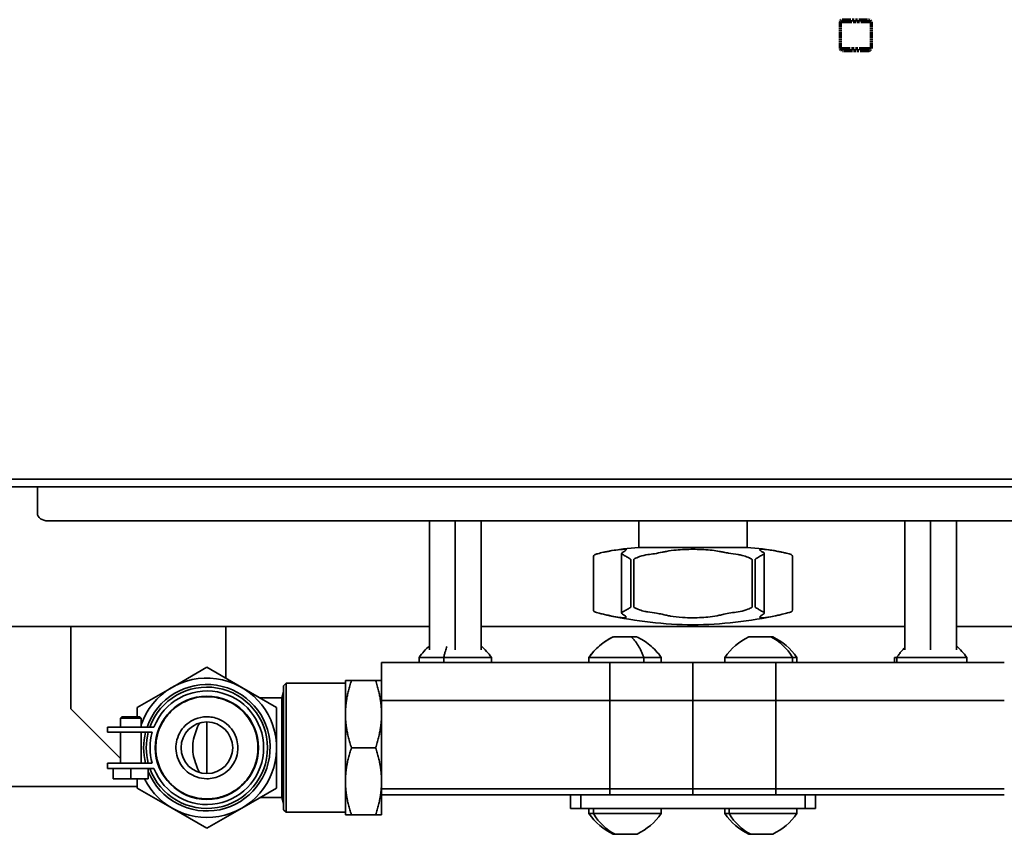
# Model space of a CAD drawing. Header units: millimetres. Extents: x 0 to 7128, y 0 to 5040.
# Tile 85 of 95: x 4347 to 4537, y 4219 to 4376. Entities that reach past the tile are written whole.
import ezdxf

# ---------------------------------------------------------------- set-up
doc = ezdxf.new("R2010")
doc.units = ezdxf.units.MM
doc.header["$LTSCALE"] = 12
doc.linetypes.add('DOUBLE_DASH_CHAIN', pattern=[1.2403, 0.6614, -0.0827, 0.1654, -0.0827, 0.1654, -0.0827])
doc.layers.add('Spigoli visibili(ISO)', color=7, linetype='Continuous', lineweight=35)
doc.layers.add('Tratto-punto-punto(ISO)', color=7, linetype='DOUBLE_DASH_CHAIN', lineweight=70)

msp = doc.modelspace()

# ---------------------------------------------------------------- linework, layer by layer
at = {"layer": 'Spigoli visibili(ISO)'}
for p, q in [((4223.4939, 4287.3108), (4683.4939, 4287.3108)), ((4219.9939, 4285.8108), (4686.9939, 4285.8108)), ((4349.9939, 4285.8108), (4349.9939, 4280.6687)), ((4351.9939, 4279.2545), (4597.9939, 4279.2545)), ((4425.9534, 4279.2545), (4425.9534, 4254.2926)), ((4430.9534, 4279.2545), (4430.9534, 4254.2926)), ((4435.9534, 4279.2545), (4435.9534, 4254.2927)), ((4466.4939, 4274.1108), (4466.4939, 4279.2545)), ((4487.4939, 4274.1108), (4487.4939, 4279.2545)), ((4518.0343, 4279.2545), (4518.0343, 4254.2927)), ((4523.0343, 4279.2545), (4523.0343, 4254.2926)), ((4528.0343, 4279.2545), (4528.0343, 4254.2926)), ((4466.4939, 4274.1108), (4487.4939, 4274.1108)), ((4457.7185, 4272.3058), (4457.7185, 4262.0198)), ((4463.1712, 4272.9199), (4463.1712, 4261.4039)), ((4464.945, 4271.7415), (4464.945, 4262.5841)), ((4465.5353, 4262.5841), (4465.5353, 4271.7415)), ((4488.4525, 4271.7415), (4488.4525, 4262.5841)), ((4489.0428, 4262.5841), (4489.0428, 4271.7415)), ((4490.8165, 4272.9199), (4490.8165, 4261.4039)), ((4496.2692, 4272.3058), (4496.2692, 4262.0198)), ((4425.9534, 4258.8108), (4199.9939, 4258.8108)), ((4356.4939, 4258.8108), (4356.4939, 4242.8108)), ((4386.4939, 4258.8108), (4386.4939, 4248.7689)), ((4518.0343, 4258.8108), (4435.9534, 4258.8108)), ((4806.7067, 4258.8108), (4528.0343, 4258.8108)), ((4461.8459, 4256.8108), (4461.6459, 4256.8108)), ((4461.6555, 4256.8108), (4462.0521, 4256.8108)), ((4461.8459, 4256.7601), (4461.8459, 4256.7601)), ((4462.0521, 4256.8108), (4463.6396, 4256.8108)), ((4463.6396, 4256.8108), (4462.0522, 4256.8108)), ((4463.6396, 4256.8108), (4464.0521, 4256.8108)), ((4463.8459, 4256.7601), (4463.8459, 4256.7601)), ((4463.8459, 4256.7601), (4463.8459, 4256.7601)), ((4464.9905, 4256.8108), (4464.0522, 4256.8108)), ((4465.6396, 4256.8108), (4464.9905, 4256.8108)), ((4465.6396, 4256.8108), (4465.7765, 4256.8108)), ((4466.0458, 4256.8108), (4465.8459, 4256.8108)), ((4465.8459, 4256.7601), (4465.8459, 4256.7601)), ((4487.9516, 4256.8108), (4488.8681, 4256.8108)), ((4489.2254, 4256.8108), (4491.0584, 4256.8108)), ((4491.4157, 4256.8108), (4492.0726, 4256.8108)), ((4492.0726, 4256.8108), (4492.3322, 4256.8108)), ((4423.9534, 4252.8108), (4428.7152, 4252.8108)), ((4423.9534, 4251.8108), (4423.9534, 4252.8108)), ((4423.9535, 4252.8108), (4428.7152, 4252.8108)), ((4428.7152, 4252.8108), (4437.9534, 4252.8108)), ((4428.7152, 4252.8108), (4428.7152, 4251.8108)), ((4428.7152, 4251.8108), (4428.7152, 4252.8108)), ((4428.7152, 4252.8108), (4437.9534, 4252.8108)), ((4437.9534, 4251.8108), (4437.9534, 4252.8108)), ((4456.8459, 4252.8108), (4467.4879, 4252.8108)), ((4456.8459, 4251.8108), (4456.8459, 4252.8108)), ((4456.8459, 4252.8108), (4467.4879, 4252.8108)), ((4467.4879, 4252.8108), (4470.8459, 4252.8108)), ((4467.4879, 4252.8108), (4467.4879, 4251.8108)), ((4467.4879, 4251.8108), (4467.4879, 4252.8108)), ((4467.4879, 4252.8108), (4470.8458, 4252.8108)), ((4470.8459, 4251.8108), (4470.8459, 4252.8108)), ((4483.1419, 4252.8108), (4496.285, 4252.8108)), ((4483.1419, 4251.8108), (4483.1419, 4252.8108)), ((4496.285, 4252.8108), (4483.1419, 4252.8108)), ((4496.285, 4251.8108), (4496.285, 4252.8108)), ((4496.285, 4252.8108), (4497.1419, 4252.8108)), ((4496.285, 4252.8108), (4496.285, 4251.8108)), ((4497.1419, 4252.8108), (4496.285, 4252.8108)), ((4497.1419, 4251.8108), (4497.1419, 4252.8108)), ((4516.0343, 4252.8108), (4516.5148, 4252.8108)), ((4516.0343, 4251.8108), (4516.0343, 4252.8108)), ((4516.5148, 4252.8108), (4530.0343, 4252.8108)), ((4516.5148, 4252.8108), (4516.5148, 4251.8108)), ((4516.5148, 4251.8108), (4516.5148, 4252.8108)), ((4516.5148, 4252.8108), (4530.0343, 4252.8108)), ((4530.0343, 4251.8108), (4530.0343, 4252.8108)), ((4376.0713, 4246.9922), (4382.8213, 4250.8893)), ((4382.8213, 4250.8893), (4389.5713, 4246.9922)), ((4416.6689, 4251.8108), (4460.9072, 4251.8108)), ((4416.6689, 4248.3008), (4416.6689, 4251.8108)), ((4416.6689, 4251.8108), (4460.9072, 4251.8108)), ((4460.9072, 4244.4448), (4460.9072, 4251.8108)), ((4460.9072, 4251.8108), (4476.9939, 4251.8108)), ((4460.9072, 4251.8108), (4460.9072, 4244.4448)), ((4460.9072, 4251.8108), (4476.9939, 4251.8108)), ((4476.9939, 4251.8108), (4493.0805, 4251.8108)), ((4476.9939, 4251.8108), (4476.9939, 4244.4448)), ((4476.9939, 4251.8108), (4493.0805, 4251.8108)), ((4476.9939, 4244.4448), (4476.9939, 4251.8108)), ((4493.0805, 4251.8108), (4537.3189, 4251.8108)), ((4493.0805, 4251.8108), (4493.0805, 4244.4448)), ((4493.0805, 4244.4448), (4493.0805, 4251.8108)), ((4493.0805, 4251.8108), (4537.3189, 4251.8108)), ((4409.6689, 4248.3008), (4409.6689, 4241.8008)), ((4409.6689, 4248.3008), (4410.83, 4248.3008)), ((4415.5078, 4248.3008), (4410.83, 4248.3008)), ((4415.5078, 4248.3008), (4416.6689, 4248.3008)), ((4416.6689, 4241.8008), (4416.6689, 4248.3008)), ((4369.3213, 4243.095), (4376.0713, 4246.9922)), ((4389.5713, 4246.9922), (4396.3213, 4243.095)), ((4397.6689, 4247.3008), (4398.1689, 4247.8008)), ((4397.6689, 4247.3008), (4397.6689, 4223.3008)), ((4398.1689, 4222.8008), (4398.1689, 4247.8008)), ((4409.6689, 4247.8008), (4398.1689, 4247.8008)), ((4393.107, 4244.9508), (4397.3566, 4244.9508)), ((4397.3566, 4244.9508), (4397.6689, 4246.116)), ((4397.3566, 4244.9508), (4397.3566, 4225.6508)), ((4366.0743, 4233.2304), (4356.4939, 4242.8108)), ((4369.3213, 4241.3008), (4369.3213, 4243.095)), ((4396.3213, 4243.095), (4396.3213, 4235.3008)), ((4416.6689, 4244.4448), (4460.9072, 4244.4448)), ((4416.6689, 4244.4448), (4460.9072, 4244.4448)), ((4460.9072, 4244.4448), (4416.6689, 4244.4448)), ((4460.9072, 4244.4448), (4416.6689, 4244.4448)), ((4460.9072, 4244.4448), (4476.9939, 4244.4448)), ((4460.9072, 4244.4448), (4460.9072, 4226.1568)), ((4460.9072, 4226.1568), (4460.9072, 4244.4448)), ((4460.9072, 4244.4448), (4476.9939, 4244.4448)), ((4476.9939, 4244.4448), (4460.9072, 4244.4448)), ((4476.9939, 4244.4448), (4460.9072, 4244.4448)), ((4476.9939, 4244.4448), (4493.0805, 4244.4448)), ((4476.9939, 4244.4448), (4476.9939, 4226.1568)), ((4476.9939, 4226.1568), (4476.9939, 4244.4448)), ((4493.0805, 4244.4448), (4476.9939, 4244.4448)), ((4493.0805, 4244.4448), (4476.9939, 4244.4448)), ((4493.0805, 4226.1568), (4493.0805, 4244.4448)), ((4493.0805, 4244.4448), (4537.3189, 4244.4448)), ((4493.0805, 4244.4448), (4493.0805, 4226.1568)), ((4537.3189, 4244.4448), (4493.0805, 4244.4448)), ((4537.3189, 4244.4448), (4493.0805, 4244.4448)), ((4366.3243, 4241.3008), (4366.0743, 4241.0508)), ((4370.0743, 4241.0508), (4366.0743, 4241.0508)), ((4366.0743, 4239.3008), (4366.0743, 4241.0508)), ((4366.3243, 4241.3008), (4369.8243, 4241.3008)), ((4369.8243, 4241.3008), (4370.0743, 4241.0508)), ((4370.0743, 4239.3008), (4370.0743, 4241.0508)), ((4409.6689, 4241.8008), (4409.6689, 4228.8008)), ((4416.6689, 4228.8008), (4416.6689, 4241.8008)), ((4363.5743, 4239.3008), (4364.5743, 4239.3008)), ((4363.5743, 4239.3008), (4363.5743, 4238.3008)), ((4372.5743, 4239.3008), (4364.5743, 4239.3008)), ((4382.8213, 4240.3008), (4382.8213, 4230.3008)), ((4364.5743, 4238.3008), (4363.5743, 4238.3008)), ((4364.5743, 4238.3008), (4372.2383, 4238.3008)), ((4366.0743, 4232.3008), (4366.0743, 4238.3008)), ((4370.0743, 4232.3008), (4370.0743, 4238.3008)), ((4396.3213, 4235.3008), (4396.3213, 4227.5066)), ((4410.83, 4235.3008), (4415.5078, 4235.3008)), ((4363.5743, 4232.3008), (4364.5743, 4232.3008)), ((4363.5743, 4232.3008), (4363.5743, 4231.3008)), ((4364.5743, 4231.3008), (4363.5743, 4231.3008)), ((4372.2383, 4232.3008), (4364.5743, 4232.3008)), ((4364.5743, 4231.3008), (4372.5743, 4231.3008)), ((4364.6743, 4231.3008), (4364.6743, 4229.3008)), ((4368.0743, 4231.3008), (4368.0743, 4229.3008)), ((4371.4743, 4231.3008), (4371.4743, 4229.3008)), ((4368.0743, 4229.3008), (4364.6743, 4229.3008)), ((4371.4743, 4229.3008), (4368.0743, 4229.3008)), ((4369.3213, 4227.5066), (4369.3213, 4229.3008)), ((4298.9939, 4227.8108), (4369.3213, 4227.8108)), ((4376.0713, 4223.6095), (4369.3213, 4227.5066)), ((4396.3213, 4227.5066), (4389.5713, 4223.6095)), ((4409.6689, 4228.8008), (4409.6689, 4222.3008)), ((4416.6689, 4222.3008), (4416.6689, 4228.8008)), ((4416.6689, 4227.3568), (4460.9072, 4227.3568)), ((4416.6689, 4227.3568), (4460.9072, 4227.3568)), ((4460.9072, 4226.1568), (4460.9072, 4227.3568)), ((4460.9072, 4227.3568), (4476.9939, 4227.3568)), ((4460.9072, 4227.3568), (4460.9072, 4226.1568)), ((4460.9072, 4227.3568), (4476.9939, 4227.3568)), ((4476.9939, 4226.1568), (4476.9939, 4227.3568)), ((4476.9939, 4227.3568), (4493.0805, 4227.3568)), ((4476.9939, 4227.3568), (4476.9939, 4226.1568)), ((4476.9939, 4227.3568), (4493.0805, 4227.3568)), ((4493.0805, 4227.3568), (4537.3189, 4227.3568)), ((4493.0805, 4226.1568), (4493.0805, 4227.3568)), ((4493.0805, 4227.3568), (4537.3189, 4227.3568)), ((4493.0805, 4227.3568), (4493.0805, 4226.1568)), ((4393.107, 4225.6508), (4397.3566, 4225.6508)), ((4397.3566, 4225.6508), (4397.6689, 4224.4856)), ((4416.6689, 4226.1568), (4460.9072, 4226.1568)), ((4460.9072, 4226.1568), (4416.6689, 4226.1568)), ((4460.9072, 4226.1568), (4416.6689, 4226.1568)), ((4453.2456, 4226.1568), (4453.2456, 4223.5408)), ((4455.2469, 4226.1568), (4455.2469, 4223.5408)), ((4455.2469, 4223.5408), (4455.2469, 4226.1568)), ((4460.9072, 4226.1568), (4467.9857, 4226.1568)), ((4467.9857, 4226.1568), (4460.9072, 4226.1568)), ((4467.9857, 4226.1568), (4460.9072, 4226.1568)), ((4467.9857, 4226.1568), (4485.9822, 4226.1568)), ((4467.9858, 4226.1568), (4485.9822, 4226.1568)), ((4485.9822, 4226.1568), (4493.0805, 4226.1568)), ((4493.0805, 4226.1568), (4485.9822, 4226.1568)), ((4493.0805, 4226.1568), (4485.9822, 4226.1568)), ((4493.0805, 4226.1568), (4537.3189, 4226.1568)), ((4537.3189, 4226.1568), (4493.0805, 4226.1568)), ((4537.3189, 4226.1568), (4493.0805, 4226.1568)), ((4498.7396, 4223.5408), (4498.7396, 4226.1568)), ((4498.7396, 4226.1568), (4498.7396, 4223.5408)), ((4500.7378, 4226.1568), (4500.7378, 4223.5408)), ((4382.8213, 4219.7123), (4376.0713, 4223.6095)), ((4389.5713, 4223.6095), (4382.8213, 4219.7123)), ((4455.2469, 4223.5408), (4453.2456, 4223.5408)), ((4455.2469, 4223.5408), (4453.2456, 4223.5408)), ((4498.7396, 4223.5408), (4455.2469, 4223.5408)), ((4498.7396, 4223.5408), (4455.2469, 4223.5408)), ((4456.8459, 4223.5408), (4456.8459, 4222.5408)), ((4457.7028, 4223.5408), (4457.7028, 4222.5408)), ((4457.7028, 4222.5408), (4457.7028, 4223.5408)), ((4470.8459, 4223.5408), (4470.8459, 4222.5408)), ((4483.1419, 4223.5408), (4483.1419, 4222.5408)), ((4483.9988, 4223.5408), (4483.9988, 4222.5408)), ((4483.9988, 4222.5408), (4483.9988, 4223.5408)), ((4497.1419, 4223.5408), (4497.1419, 4222.5408)), ((4500.7378, 4223.5408), (4498.7396, 4223.5408)), ((4500.7378, 4223.5408), (4498.7396, 4223.5408)), ((4397.6689, 4223.3008), (4398.1689, 4222.8008)), ((4409.6689, 4222.8008), (4398.1689, 4222.8008)), ((4410.83, 4222.3008), (4409.6689, 4222.3008)), ((4410.83, 4222.3008), (4415.5078, 4222.3008)), ((4416.6689, 4222.3008), (4415.5078, 4222.3008)), ((4457.7028, 4222.5408), (4456.8459, 4222.5408)), ((4456.8459, 4222.5408), (4457.7028, 4222.5408)), ((4470.8459, 4222.5408), (4457.7028, 4222.5408)), ((4457.7028, 4222.5408), (4470.8459, 4222.5408)), ((4483.9988, 4222.5408), (4483.1419, 4222.5408)), ((4483.1419, 4222.5408), (4483.9988, 4222.5408)), ((4497.1419, 4222.5408), (4483.9988, 4222.5408)), ((4483.9988, 4222.5408), (4497.1419, 4222.5408)), ((4461.9152, 4218.5408), (4461.6555, 4218.5408)), ((4462.5721, 4218.5408), (4461.9152, 4218.5408)), ((4464.7624, 4218.5408), (4462.9293, 4218.5408)), ((4466.0362, 4218.5408), (4465.1197, 4218.5408)), ((4488.2112, 4218.5408), (4487.9516, 4218.5408)), ((4488.8681, 4218.5408), (4488.2112, 4218.5408)), ((4491.0584, 4218.5408), (4489.2254, 4218.5408)), ((4492.3322, 4218.5408), (4491.4157, 4218.5408))]:
    msp.add_line(p, q, dxfattribs=at)
for radius in [10, 5]:
    msp.add_circle((4382.8213, 4235.3008), radius, dxfattribs=at)
for centre, radius, start, end in [((4469.6756, 4226.2164), 48, 93.800654, 100.958858), ((4484.3122, 4226.2164), 48, 79.041142, 86.199346), ((4477.7461, 4340.1073), 81, 257.743349, 269.467864), ((4476.2416, 4340.1073), 81, 270.532136, 282.256651), ((4466.5992, 4245.9868), 11.9036, 115.170565, 145.021033), ((4492.8953, 4245.9868), 11.9036, 115.170565, 145.021033), ((4490.3026, 4251.1694), 5.7434, 100.810223, 103.239851), ((4490.3028, 4251.168), 5.7447, 100.810508, 103.239566), ((4489.9809, 4251.168), 5.7447, 76.760434, 79.189492), ((4487.3885, 4245.9868), 11.9036, 34.978967, 64.829435), ((4382.8213, 4235.3008), 13.5, 206.3878, 160.772528), ((4382.8213, 4235.3008), 12.25, 202.137576, 160.941668), ((4382.8213, 4235.3008), 11.75, 199.902802, 160.097198), ((4382.8213, 4235.3008), 11, 201.323686, 158.676314), ((4382.8213, 4235.3008), 12.25, 165.824196, 194.175804), ((4382.8213, 4235.3008), 11.75, 165.207503, 194.792497), ((4382.8213, 4235.3008), 11, 164.17338, 195.82662), ((4466.5992, 4229.3649), 11.9036, 214.978967, 244.829435), ((4461.0925, 4229.3649), 11.9036, 295.170565, 325.021033), ((4492.8953, 4229.3649), 11.9036, 214.978967, 244.829435), ((4487.3885, 4229.3649), 11.9036, 295.170565, 325.021033), ((4464.0068, 4224.1836), 5.7447, 256.760434, 259.189492), ((4463.6852, 4224.1823), 5.7434, 280.810223, 283.239851), ((4463.6849, 4224.1836), 5.7447, 280.810508, 283.239566), ((4489.9812, 4224.1823), 5.7434, 280.810223, 283.239851)]:
    msp.add_arc(centre, radius, start, end, dxfattribs=at)
for centre, major_axis, ratio, start_param, end_param in [((4351.9939, 4280.6687), (-2, 0), 0.70710678, 0, 1.57079633), ((4471.219, 4338.9286), (0, -79.1254), 0.79358709, 6.09831152, 6.11215986), ((4467.514, 4338.9286), (0, -79.1254), 0.28438359, 6.09831152, 6.11215986), ((4482.9886, 4338.9286), (0, -79.1254), 0.82390858, 6.09831152, 6.11215986), ((4470.9991, 4338.9286), (0, -79.1254), 0.82390858, 0.17102545, 0.18487379), ((4486.4737, 4338.9286), (0, -79.1254), 0.28438359, 0.17102545, 0.18487379), ((4482.7688, 4338.9286), (0, -79.1254), 0.79358709, 0.17102545, 0.18487379), ((4462.1902, 4251.1702), (0.005, 5.7425), 0.49986067, 0.22284313, 0.2315175), ((4462.1903, 4251.1701), (0.005, 5.7426), 0.49986127, 0.18910437, 0.18912997), ((4462.9835, 4251.0508), (0.0902, 5.8639), 0.86518871, 0.20237806, 0.24390642), ((4461.7867, 4251.0372), (0.0579, 5.8784), 0.00207386, 6.05267391, 6.09409167), ((4462.9853, 4251.168), (0, 5.7447), 0.8660254, 0.18867895, 0.23107402), ((4462.657, 4251.0465), (0.1074, 5.8682), 0.86694704, 6.06847798, 6.10997378), ((4462.7065, 4251.168), (0, 5.7447), 0.8660254, 6.0521113, 6.09450635), ((4465.0363, 4251.0402), (-0.109, 5.8746), 0.86695958, 0.17302072, 0.21447115), ((4464.9853, 4251.168), (0, 5.7447), 0.8660254, 0.18867894, 0.23107403), ((4464.7112, 4251.0358), (-0.1129, 5.879), 0.86496454, 6.03600802, 6.07742685), ((4464.7065, 4251.168), (0, 5.7447), 0.8660254, 6.05211128, 6.09450673), ((4461.4295, 4245.9868), (0, 11.9036), 0.87758256, 5.846699, 5.85400694), ((4465.9051, 4251.0372), (-0.0579, 5.8784), 0.00207386, 0.18909364, 0.23051139), ((4465.8961, 4251.0528), (-0.0492, 5.8625), 0.001773, 0.18906697, 0.23059395), ((4488.4862, 4251.1702), (0.005, 5.7425), 0.49986067, 0.18910645, 0.2315175), ((4488.3276, 4251.1693), (0.0024, 5.7434), 0.50006734, 6.05231736, 6.09472207), ((4489.9813, 4251.1701), (-5.5899, 1.3152), 0.99999972, 4.71238898, 4.75479976), ((4491.9541, 4251.1684), (0.0003, 5.7443), 0.49999202, 0.18870244, 0.23110049), ((4487.7256, 4245.9868), (0, -11.9036), 0.87758256, 2.18129447, 2.71241429), ((4487.7256, 4245.9868), (0, 11.9036), 0.87758256, 5.32288712, 5.85400694), ((4491.7931, 4251.1684), (0.0004, 5.7444), 0.50001185, 6.05214706, 6.09454475), ((4466.2622, 4229.3649), (0, 11.9036), 0.87758256, 2.18129447, 2.71241429), ((4466.2622, 4229.3649), (0, -11.9036), 0.87758256, 5.32288712, 5.85400694), ((4492.5582, 4229.3649), (0, 11.9036), 0.87758256, 2.18129447, 2.71241429), ((4492.5582, 4229.3649), (0, -11.9036), 0.87758256, 5.32288712, 5.85400694), ((4462.1946, 4224.1832), (-0.0004, -5.7444), 0.50001185, 6.05214706, 6.09454475), ((4462.1943, 4224.1836), (0, -5.7447), 0.5, 6.05211128, 6.09450666), ((4462.0336, 4224.1832), (-0.0003, -5.7443), 0.49999202, 0.18870244, 0.23110049), ((4462.0333, 4224.1836), (0, -5.7447), 0.5, 0.18867894, 0.23107403), ((4464.0064, 4224.1815), (5.5899, -1.3152), 0.99999972, 4.71238898, 4.75479976), ((4465.6601, 4224.1823), (-0.0024, -5.7434), 0.50006734, 6.05231736, 6.09472207), ((4465.5015, 4224.1814), (-0.005, -5.7425), 0.49986067, 0.18910645, 0.2315175), ((4488.4906, 4224.1832), (-0.0004, -5.7444), 0.50001185, 6.05214706, 6.09454475), ((4488.4903, 4224.1836), (0, -5.7447), 0.5, 6.05211128, 6.09450666), ((4488.3296, 4224.1832), (-0.0003, -5.7443), 0.49999202, 0.18870244, 0.23110049), ((4488.3293, 4224.1836), (0, -5.7447), 0.5, 0.18867894, 0.23107403), ((4490.3024, 4224.1815), (5.5899, -1.3152), 0.99999972, 4.71238898, 4.75479976), ((4491.9561, 4224.1823), (-0.0024, -5.7434), 0.50006734, 6.05231736, 6.09472207), ((4491.9544, 4224.1836), (0, -5.7447), 0.5, 6.05211128, 6.09450683), ((4491.7975, 4224.1814), (-0.005, -5.7425), 0.49986067, 0.18910645, 0.2315175), ((4491.7934, 4224.1836), (0, -5.7447), 0.5, 0.18867894, 0.23107402)]:
    msp.add_ellipse(centre, major_axis=major_axis, ratio=ratio, start_param=start_param, end_param=end_param, dxfattribs=at)
for points, knots in [([(4459.6762, 4273.1605), (4459.2485, 4273.0667), (4458.8753, 4272.9756), (4458.325, 4272.8248), (4458.1275, 4272.7632), (4457.985, 4272.7101)], [-2.207473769, -2.207473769, -2.207473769, -2.207473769, -2.042946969, -2.042946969, -1.908668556, -1.908668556, -1.908668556, -1.908668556]), ([(4460.5321, 4273.3375), (4460.2926, 4273.2909), (4460.0534, 4273.242), (4459.7685, 4273.1807), (4459.7224, 4273.1707), (4459.6762, 4273.1605)], [1.236980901, 1.236980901, 1.236980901, 1.236980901, 1.321249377, 1.321249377, 1.337546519, 1.337546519, 1.337546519, 1.337546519]), ([(4460.5321, 4273.3375), (4461.0917, 4273.4461), (4461.6015, 4273.5315), (4462.7423, 4273.6936), (4463.2741, 4273.7396), (4463.6155, 4273.7396), (4463.657, 4273.7396), (4463.6956, 4273.7389), (4464.0382, 4273.7255), (4464.1279, 4273.6632), (4463.939, 4273.4863), (4463.8335, 4273.4182), (4463.6843, 4273.3375)], [-0.54571839, -0.54571839, -0.54571839, -0.54571839, -0.33140947, -0.33140947, 0, 0, 0, 0.04028586, 0.04028586, 0.38621477, 0.38621477, 0.54573741, 0.54573741, 0.54573741, 0.54573741]), ([(4463.3951, 4272.7101), (4463.2063, 4272.7866), (4463.1364, 4272.8805), (4463.2153, 4273.041), (4463.2792, 4273.1003), (4463.3777, 4273.1605)], [-1.262601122, -1.262601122, -1.262601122, -1.262601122, -1.069701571, -1.069701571, -0.963939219, -0.963939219, -0.963939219, -0.963939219]), ([(4463.3777, 4273.1605), (4463.3942, 4273.1707), (4463.4107, 4273.1807), (4463.5128, 4273.242), (4463.5985, 4273.2909), (4463.6843, 4273.3375)], [29.395035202, 29.395035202, 29.395035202, 29.395035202, 29.411332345, 29.411332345, 29.495600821, 29.495600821, 29.495600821, 29.495600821]), ([(4471.0048, 4273.1605), (4470.5608, 4273.0667), (4470.0689, 4272.9756), (4469.1223, 4272.8248), (4468.6826, 4272.7632), (4468.2401, 4272.7101)], [-2.207473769, -2.207473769, -2.207473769, -2.207473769, -2.042946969, -2.042946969, -1.908668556, -1.908668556, -1.908668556, -1.908668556]), ([(4471.8934, 4273.3375), (4471.6447, 4273.2909), (4471.3964, 4273.242), (4471.1006, 4273.1807), (4471.0527, 4273.1707), (4471.0048, 4273.1605)], [1.236980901, 1.236980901, 1.236980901, 1.236980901, 1.321249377, 1.321249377, 1.337546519, 1.337546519, 1.337546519, 1.337546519]), ([(4471.8934, 4273.3375), (4472.4744, 4273.4461), (4473.103, 4273.5315), (4474.7949, 4273.6936), (4475.8892, 4273.7396), (4476.9939, 4273.7396), (4477.1282, 4273.7396), (4477.2624, 4273.7389), (4478.5484, 4273.7255), (4479.6775, 4273.6632), (4481.2032, 4273.4863), (4481.6623, 4273.4182), (4482.0944, 4273.3375)], [-0.54571839, -0.54571839, -0.54571839, -0.54571839, -0.33140947, -0.33140947, 0, 0, 0, 0.04028586, 0.04028586, 0.38621477, 0.38621477, 0.54573741, 0.54573741, 0.54573741, 0.54573741]), ([(4482.9829, 4273.1605), (4482.935, 4273.1707), (4482.8871, 4273.1807), (4482.5913, 4273.242), (4482.343, 4273.2909), (4482.0944, 4273.3375)], [29.395035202, 29.395035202, 29.395035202, 29.395035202, 29.411332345, 29.411332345, 29.495600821, 29.495600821, 29.495600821, 29.495600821]), ([(4485.7476, 4272.7101), (4485.1095, 4272.7866), (4484.4808, 4272.8805), (4483.5736, 4273.041), (4483.268, 4273.1003), (4482.9829, 4273.1605)], [-1.262601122, -1.262601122, -1.262601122, -1.262601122, -1.069701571, -1.069701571, -0.963939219, -0.963939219, -0.963939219, -0.963939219]), ([(4490.3034, 4273.3375), (4490.1028, 4273.4461), (4489.9815, 4273.5315), (4489.8864, 4273.6936), (4490.0309, 4273.7396), (4490.3723, 4273.7396), (4490.4138, 4273.7396), (4490.4581, 4273.7389), (4490.9103, 4273.7255), (4491.5184, 4273.6632), (4492.6502, 4273.4863), (4493.0395, 4273.4182), (4493.4557, 4273.3375)], [-0.54571839, -0.54571839, -0.54571839, -0.54571839, -0.33140947, -0.33140947, 0, 0, 0, 0.04028586, 0.04028586, 0.38621477, 0.38621477, 0.54573741, 0.54573741, 0.54573741, 0.54573741]), ([(4490.3034, 4273.3375), (4490.3892, 4273.2909), (4490.4749, 4273.242), (4490.577, 4273.1807), (4490.5935, 4273.1707), (4490.6101, 4273.1605)], [1.236980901, 1.236980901, 1.236980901, 1.236980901, 1.321249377, 1.321249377, 1.337546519, 1.337546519, 1.337546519, 1.337546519]), ([(4490.6101, 4273.1605), (4490.7633, 4273.0667), (4490.8325, 4272.9756), (4490.7978, 4272.8248), (4490.7236, 4272.7632), (4490.5926, 4272.7101)], [-2.207473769, -2.207473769, -2.207473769, -2.207473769, -2.042946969, -2.042946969, -1.908668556, -1.908668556, -1.908668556, -1.908668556]), ([(4494.3115, 4273.1605), (4494.2654, 4273.1707), (4494.2192, 4273.1807), (4493.9343, 4273.242), (4493.6951, 4273.2909), (4493.4557, 4273.3375)], [29.395035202, 29.395035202, 29.395035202, 29.395035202, 29.411332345, 29.411332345, 29.495600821, 29.495600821, 29.495600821, 29.495600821]), ([(4496.0028, 4272.7101), (4495.7972, 4272.7866), (4495.4785, 4272.8805), (4494.8389, 4273.041), (4494.5862, 4273.1003), (4494.3115, 4273.1605)], [-1.262601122, -1.262601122, -1.262601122, -1.262601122, -1.069701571, -1.069701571, -0.963939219, -0.963939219, -0.963939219, -0.963939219]), ([(4457.985, 4272.7101), (4457.824, 4272.6503), (4457.7229, 4272.5102), (4457.7186, 4272.3142), (4457.7185, 4272.31), (4457.7185, 4272.3058)], [-0.0932765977, -0.0932765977, -0.0932765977, -0.0932765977, -0.0529853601, -0.0529853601, -0.052096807, -0.052096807, -0.052096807, -0.052096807]), ([(4464.945, 4271.7415), (4464.945, 4271.7466), (4464.9444, 4271.7516), (4464.9423, 4271.7618), (4464.9407, 4271.7668), (4464.9345, 4271.782), (4464.9283, 4271.792), (4464.9073, 4271.8193), (4464.8872, 4271.8388), (4464.8135, 4271.8974), (4464.7519, 4271.9372), (4464.5802, 4272.0426), (4464.4485, 4272.1185), (4464.0696, 4272.3384), (4463.8614, 4272.4615), (4463.5673, 4272.6282), (4463.4699, 4272.6799), (4463.3951, 4272.7101)], [-0.3747665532, -0.3747665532, -0.3747665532, -0.3747665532, -0.3732368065, -0.3732368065, -0.3716001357, -0.3716001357, -0.3679969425, -0.3679969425, -0.3613093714, -0.3613093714, -0.3504770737, -0.3504770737, -0.3336894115, -0.3336894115, -0.3057957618, -0.3057957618, -0.2851456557, -0.2851456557, -0.2851456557, -0.2851456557]), ([(4468.2401, 4272.7101), (4467.7402, 4272.6503), (4467.2008, 4272.5102), (4466.2285, 4272.1645), (4465.9074, 4272.0184), (4465.6842, 4271.8957), (4465.6286, 4271.8619), (4465.5731, 4271.8144), (4465.5605, 4271.8009), (4465.5464, 4271.7805), (4465.5418, 4271.7719), (4465.5365, 4271.7559), (4465.5353, 4271.7488), (4465.5353, 4271.7415)], [-0.0932765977, -0.0932765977, -0.0932765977, -0.0932765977, -0.0529853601, -0.0529853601, -0.0206327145, -0.0206327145, -0.0099001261, -0.0099001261, -0.0050887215, -0.0050887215, -0.0021938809, -0.0021938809, 0, 0, 0, 0]), ([(4488.4525, 4271.7415), (4488.4525, 4271.7466), (4488.4519, 4271.7516), (4488.4495, 4271.7618), (4488.4477, 4271.7668), (4488.4408, 4271.782), (4488.4338, 4271.792), (4488.4103, 4271.8193), (4488.3876, 4271.8388), (4488.3029, 4271.8974), (4488.2306, 4271.9372), (4488.0187, 4272.0426), (4487.8479, 4272.1185), (4487.2917, 4272.3384), (4486.9225, 4272.4615), (4486.268, 4272.6282), (4486.0004, 4272.6799), (4485.7476, 4272.7101)], [-0.374766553, -0.374766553, -0.374766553, -0.374766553, -0.3732368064, -0.3732368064, -0.3716001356, -0.3716001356, -0.3679969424, -0.3679969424, -0.3613093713, -0.3613093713, -0.3504770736, -0.3504770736, -0.3336894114, -0.3336894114, -0.3057957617, -0.3057957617, -0.2851456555, -0.2851456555, -0.2851456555, -0.2851456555]), ([(4490.5926, 4272.7101), (4490.4446, 4272.6503), (4490.2124, 4272.5102), (4489.6191, 4272.1645), (4489.3609, 4272.0184), (4489.1738, 4271.8957), (4489.1256, 4271.8619), (4489.0766, 4271.8144), (4489.0654, 4271.8009), (4489.0528, 4271.7805), (4489.0486, 4271.7719), (4489.0439, 4271.7559), (4489.0428, 4271.7488), (4489.0428, 4271.7415)], [-0.0932765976, -0.0932765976, -0.0932765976, -0.0932765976, -0.0529853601, -0.0529853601, -0.0206327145, -0.0206327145, -0.0099001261, -0.0099001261, -0.0050887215, -0.0050887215, -0.0021938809, -0.0021938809, 0, 0, 0, 0]), ([(4496.2691, 4272.3059), (4496.2691, 4272.4011), (4496.2459, 4272.4866), (4496.1521, 4272.6282), (4496.0842, 4272.6799), (4496.0028, 4272.7101)], [-0.3263789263, -0.3263789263, -0.3263789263, -0.3263789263, -0.3057957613, -0.3057957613, -0.2851456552, -0.2851456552, -0.2851456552, -0.2851456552]), ([(4457.7186, 4262.0197), (4457.7187, 4261.9245), (4457.7418, 4261.839), (4457.8358, 4261.6971), (4457.9042, 4261.6453), (4457.9861, 4261.6151)], [-0.326378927, -0.326378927, -0.326378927, -0.326378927, -0.305795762, -0.305795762, -0.2850498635, -0.2850498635, -0.2850498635, -0.2850498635]), ([(4463.3941, 4261.6151), (4463.5421, 4261.6746), (4463.7745, 4261.815), (4464.3686, 4262.1611), (4464.6268, 4262.3072), (4464.8139, 4262.4299), (4464.8621, 4262.4637), (4464.9111, 4262.5112), (4464.9224, 4262.5247), (4464.9349, 4262.5452), (4464.9391, 4262.5537), (4464.9438, 4262.5697), (4464.945, 4262.5768), (4464.945, 4262.5841)], [-0.0933710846, -0.0933710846, -0.0933710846, -0.0933710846, -0.0529853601, -0.0529853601, -0.0206327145, -0.0206327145, -0.0099001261, -0.0099001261, -0.0050887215, -0.0050887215, -0.0021938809, -0.0021938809, 0, 0, 0, 0]), ([(4465.5353, 4262.5841), (4465.5353, 4262.579), (4465.5359, 4262.574), (4465.5382, 4262.5638), (4465.54, 4262.5588), (4465.547, 4262.5436), (4465.5539, 4262.5337), (4465.5774, 4262.5063), (4465.6001, 4262.4868), (4465.6848, 4262.4282), (4465.7572, 4262.3884), (4465.9691, 4262.283), (4466.1399, 4262.2071), (4466.6961, 4261.9872), (4467.0652, 4261.8641), (4467.7211, 4261.6971), (4467.9898, 4261.6453), (4468.2436, 4261.6151)], [-0.3747665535, -0.3747665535, -0.3747665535, -0.3747665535, -0.3732368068, -0.3732368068, -0.371600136, -0.371600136, -0.3679969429, -0.3679969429, -0.3613093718, -0.3613093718, -0.350477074, -0.350477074, -0.3336894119, -0.3336894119, -0.3057957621, -0.3057957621, -0.2850498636, -0.2850498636, -0.2850498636, -0.2850498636]), ([(4485.7441, 4261.6151), (4486.245, 4261.6746), (4486.7856, 4261.815), (4487.7592, 4262.1611), (4488.0803, 4262.3072), (4488.3035, 4262.4299), (4488.3591, 4262.4637), (4488.4146, 4262.5112), (4488.4272, 4262.5247), (4488.4413, 4262.5452), (4488.446, 4262.5537), (4488.4512, 4262.5697), (4488.4525, 4262.5768), (4488.4525, 4262.5841)], [-0.0933710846, -0.0933710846, -0.0933710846, -0.0933710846, -0.0529853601, -0.0529853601, -0.0206327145, -0.0206327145, -0.0099001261, -0.0099001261, -0.0050887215, -0.0050887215, -0.0021938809, -0.0021938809, 0, 0, 0, 0]), ([(4489.0428, 4262.5841), (4489.0428, 4262.579), (4489.0433, 4262.574), (4489.0454, 4262.5638), (4489.047, 4262.5588), (4489.0533, 4262.5436), (4489.0595, 4262.5337), (4489.0804, 4262.5063), (4489.1006, 4262.4868), (4489.1742, 4262.4282), (4489.2358, 4262.3884), (4489.4075, 4262.283), (4489.5392, 4262.2071), (4489.9181, 4261.9872), (4490.1263, 4261.8641), (4490.421, 4261.6971), (4490.5187, 4261.6453), (4490.5937, 4261.6151)], [-0.3747665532, -0.3747665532, -0.3747665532, -0.3747665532, -0.3732368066, -0.3732368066, -0.3716001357, -0.3716001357, -0.3679969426, -0.3679969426, -0.3613093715, -0.3613093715, -0.3504770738, -0.3504770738, -0.3336894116, -0.3336894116, -0.3057957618, -0.3057957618, -0.2850498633, -0.2850498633, -0.2850498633, -0.2850498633]), ([(4496.0016, 4261.6151), (4496.1632, 4261.6746), (4496.2649, 4261.815), (4496.2692, 4262.0114), (4496.2692, 4262.0156), (4496.2692, 4262.0198)], [-0.0933710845, -0.0933710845, -0.0933710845, -0.0933710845, -0.05298536, -0.05298536, -0.0520968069, -0.0520968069, -0.0520968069, -0.0520968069]), ([(4457.9861, 4261.6151), (4458.1705, 4261.547), (4458.4459, 4261.4641), (4459.0556, 4261.3018), (4459.3505, 4261.2283), (4459.6762, 4261.1516)], [-1.266508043, -1.266508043, -1.266508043, -1.266508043, -1.093607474, -1.093607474, -0.967966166, -0.967966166, -0.967966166, -0.967966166]), ([(4463.6843, 4260.9576), (4463.8762, 4260.8411), (4463.9958, 4260.7434), (4464.1089, 4260.5402), (4463.9667, 4260.4745), (4463.6155, 4260.4745), (4463.4029, 4260.4745), (4463.1163, 4260.4985), (4462.3303, 4260.6038), (4461.8031, 4260.6955), (4460.9843, 4260.8609), (4460.7621, 4260.9075), (4460.5321, 4260.9576)], [-0.54691656, -0.54691656, -0.54691656, -0.54691656, -0.34101162, -0.34101162, 0, 0, 0, 0.2063447, 0.2063447, 0.45752562, 0.45752562, 0.54597397, 0.54597397, 0.54597397, 0.54597397]), ([(4463.3777, 4261.1516), (4463.2363, 4261.2445), (4463.1662, 4261.3324), (4463.1765, 4261.4892), (4463.2514, 4261.5575), (4463.3941, 4261.6151)], [-2.211879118, -2.211879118, -2.211879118, -2.211879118, -2.059736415, -2.059736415, -1.913165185, -1.913165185, -1.913165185, -1.913165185]), ([(4468.2436, 4261.6151), (4468.815, 4261.547), (4469.3793, 4261.4641), (4470.2999, 4261.3018), (4470.6666, 4261.2283), (4471.0048, 4261.1516)], [-1.266508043, -1.266508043, -1.266508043, -1.266508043, -1.093607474, -1.093607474, -0.967966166, -0.967966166, -0.967966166, -0.967966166]), ([(4482.0944, 4260.9576), (4481.5386, 4260.8411), (4480.9384, 4260.7434), (4479.2534, 4260.5402), (4478.1306, 4260.4745), (4476.9939, 4260.4745), (4476.306, 4260.4745), (4475.6213, 4260.4985), (4474.1395, 4260.6038), (4473.3597, 4260.6955), (4472.3796, 4260.8609), (4472.1322, 4260.9075), (4471.8934, 4260.9576)], [-0.54691656, -0.54691656, -0.54691656, -0.54691656, -0.34101162, -0.34101162, 0, 0, 0, 0.2063447, 0.2063447, 0.45752562, 0.45752562, 0.54597397, 0.54597397, 0.54597397, 0.54597397]), ([(4482.9829, 4261.1516), (4483.3924, 4261.2445), (4483.8432, 4261.3324), (4484.7817, 4261.4892), (4485.261, 4261.5575), (4485.7441, 4261.6151)], [-2.211879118, -2.211879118, -2.211879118, -2.211879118, -2.059736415, -2.059736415, -1.913165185, -1.913165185, -1.913165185, -1.913165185]), ([(4493.4557, 4260.9576), (4492.9203, 4260.8411), (4492.4298, 4260.7434), (4491.2752, 4260.5402), (4490.7235, 4260.4745), (4490.3723, 4260.4745), (4490.1597, 4260.4745), (4490.0231, 4260.4985), (4489.8933, 4260.6038), (4489.9386, 4260.6955), (4490.1517, 4260.8609), (4490.2209, 4260.9075), (4490.3034, 4260.9576)], [-0.54691656, -0.54691656, -0.54691656, -0.54691656, -0.34101162, -0.34101162, 0, 0, 0, 0.2063447, 0.2063447, 0.45752562, 0.45752562, 0.54597397, 0.54597397, 0.54597397, 0.54597397]), ([(4490.5937, 4261.6151), (4490.7624, 4261.547), (4490.8358, 4261.4641), (4490.795, 4261.3018), (4490.7268, 4261.2283), (4490.6101, 4261.1516)], [-1.266508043, -1.266508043, -1.266508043, -1.266508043, -1.093607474, -1.093607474, -0.967966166, -0.967966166, -0.967966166, -0.967966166]), ([(4494.3115, 4261.1516), (4494.7059, 4261.2445), (4495.0546, 4261.3324), (4495.6243, 4261.4892), (4495.8457, 4261.5575), (4496.0016, 4261.6151)], [-2.211879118, -2.211879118, -2.211879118, -2.211879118, -2.059736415, -2.059736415, -1.913165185, -1.913165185, -1.913165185, -1.913165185]), ([(4456.8459, 4252.8108), (4457.4279, 4253.6401), (4458.1199, 4254.4024), (4459.7212, 4255.7629), (4460.6571, 4256.3567), (4461.6459, 4256.8108)], [0.000001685, 0.000001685, 0.000001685, 0.000001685, 0.303945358, 0.303945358, 0.630357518, 0.630357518, 0.630357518, 0.630357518]), ([(4467.4879, 4252.8108), (4467.472, 4252.8545), (4467.4559, 4252.8981), (4467.4196, 4252.995), (4467.3993, 4253.0483), (4467.3376, 4253.2073), (4467.2955, 4253.3123), (4467.1662, 4253.6233), (4467.0761, 4253.8259), (4466.7948, 4254.4167), (4466.5926, 4254.788), (4466.1638, 4255.4747), (4465.9373, 4255.7901), (4465.5843, 4256.2153), (4465.4644, 4256.3491), (4465.2818, 4256.5375), (4465.2205, 4256.5982), (4465.128, 4256.6861), (4465.0971, 4256.7149), (4465.041, 4256.766), (4465.0157, 4256.7885), (4464.9905, 4256.8108)], [0.00001367, 0.00001367, 0.00001367, 0.00001367, 0.16200743, 0.16200743, 0.36194857, 0.36194857, 0.76183086, 0.76183086, 1.56159542, 1.56159542, 3.16112456, 3.16112456, 4.76065369, 4.76065369, 5.56041826, 5.56041826, 5.96030055, 5.96030055, 6.16024169, 6.16024169, 6.3222512, 6.3222512, 6.3222512, 6.3222512]), ([(4464.9905, 4256.8108), (4465.0157, 4256.7885), (4465.041, 4256.766), (4465.0971, 4256.7149), (4465.128, 4256.6861), (4465.2205, 4256.5982), (4465.2818, 4256.5375), (4465.4644, 4256.3491), (4465.5843, 4256.2153), (4465.9373, 4255.7901), (4466.1638, 4255.4747), (4466.5926, 4254.788), (4466.7948, 4254.4167), (4467.0761, 4253.8259), (4467.1662, 4253.6233), (4467.2955, 4253.3123), (4467.3376, 4253.2073), (4467.3993, 4253.0483), (4467.4196, 4252.995), (4467.4559, 4252.8981), (4467.472, 4252.8545), (4467.4879, 4252.8108)], [-6.3222512, -6.3222512, -6.3222512, -6.3222512, -6.16024169, -6.16024169, -5.96030055, -5.96030055, -5.56041826, -5.56041826, -4.76065369, -4.76065369, -3.16112456, -3.16112456, -1.56159542, -1.56159542, -0.76183086, -0.76183086, -0.36194857, -0.36194857, -0.16200743, -0.16200743, -0.00001367, -0.00001367, -0.00001367, -0.00001367]), ([(4466.0458, 4256.8108), (4466.9665, 4256.3879), (4467.8411, 4255.8446), (4469.468, 4254.515), (4470.2208, 4253.7014), (4470.8458, 4252.8108)], [0, 0, 0, 0, 0.303945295, 0.303945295, 0.630355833, 0.630355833, 0.630355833, 0.630355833]), ([(4428.7152, 4252.8108), (4428.725, 4252.8545), (4428.7348, 4252.8981), (4428.7572, 4252.995), (4428.7696, 4253.0483), (4428.8075, 4253.2073), (4428.8334, 4253.3123), (4428.9129, 4253.6233), (4428.9683, 4253.8259), (4429.1192, 4254.3418), (4429.2184, 4254.6459), (4429.3228, 4254.9324)], [0.00001119, 0.00001119, 0.00001119, 0.00001119, 0.16200743, 0.16200743, 0.36194857, 0.36194857, 0.76183086, 0.76183086, 1.56159542, 1.56159542, 2.85675308, 2.85675308, 2.85675308, 2.85675308]), ([(4429.3228, 4254.9324), (4429.2184, 4254.6459), (4429.1192, 4254.3418), (4428.9683, 4253.8259), (4428.9129, 4253.6233), (4428.8334, 4253.3123), (4428.8075, 4253.2073), (4428.7696, 4253.0483), (4428.7572, 4252.995), (4428.7348, 4252.8981), (4428.725, 4252.8545), (4428.7152, 4252.8108)], [-2.85675308, -2.85675308, -2.85675308, -2.85675308, -1.56159542, -1.56159542, -0.76183086, -0.76183086, -0.36194857, -0.36194857, -0.16200743, -0.16200743, -0.00001119, -0.00001119, -0.00001119, -0.00001119]), ([(4518.0343, 4254.6891), (4517.8211, 4254.4754), (4517.616, 4254.253), (4517.252, 4253.8259), (4517.0907, 4253.6233), (4516.8592, 4253.3123), (4516.7838, 4253.2073), (4516.6734, 4253.0483), (4516.6371, 4252.995), (4516.5721, 4252.8981), (4516.5434, 4252.8545), (4516.5148, 4252.8108)], [-2.49623415, -2.49623415, -2.49623415, -2.49623415, -1.56159543, -1.56159543, -0.76183086, -0.76183086, -0.36194857, -0.36194857, -0.16200743, -0.16200743, -0.00001367, -0.00001367, -0.00001367, -0.00001367]), ([(4372.9213, 4235.3008), (4372.9213, 4235.9646), (4372.9871, 4236.5998), (4373.2639, 4238.0071), (4373.5094, 4238.7405), (4374.3119, 4240.5022), (4375.0047, 4241.4947), (4376.3269, 4242.8015), (4376.8517, 4243.2294), (4377.9212, 4243.9223), (4378.4129, 4244.182), (4379.4868, 4244.6431), (4380.0407, 4244.8176), (4381.4583, 4245.1492), (4382.3197, 4245.2202), (4384.1675, 4245.165), (4385.2345, 4244.9661), (4386.8468, 4244.366), (4387.4391, 4244.0855), (4388.5165, 4243.4186), (4388.9725, 4243.0795), (4389.8835, 4242.2682), (4390.2993, 4241.8152), (4391.2803, 4240.5437), (4391.7668, 4239.6585), (4392.3429, 4238.0925), (4392.5996, 4237.1862), (4392.7104, 4235.8396), (4392.7213, 4235.5693), (4392.7213, 4235.3008)], [0, 0, 0, 0, 0.19913663, 0.19913663, 0.45791425, 0.45791425, 0.8854296, 0.8854296, 1.11726381, 1.11726381, 1.30821975, 1.30821975, 1.52529398, 1.52529398, 1.89341826, 1.89341826, 2.37806088, 2.37806088, 2.64445937, 2.64445937, 2.86225808, 2.86225808, 3.10297854, 3.10297854, 3.51817375, 3.51817375, 3.79515907, 3.79515907, 3.86562983, 3.86562983, 3.86562983, 3.86562983]), ([(4388.8213, 4235.3008), (4388.8213, 4235.823), (4388.7529, 4236.3463), (4388.4508, 4237.4725), (4388.1874, 4238.0593), (4387.4987, 4239.1093), (4387.0994, 4239.5471), (4386.1642, 4240.3239), (4385.6432, 4240.626), (4384.3384, 4241.1672), (4383.5133, 4241.3161), (4382.0048, 4241.2855), (4381.2584, 4241.1502), (4379.9938, 4240.6223), (4379.4816, 4240.326), (4378.5124, 4239.5223), (4378.1145, 4239.0667), (4377.453, 4238.0539), (4377.1906, 4237.4706), (4376.8777, 4236.2999), (4376.8083, 4235.7271), (4376.8382, 4234.5657), (4376.9375, 4233.9885), (4377.3297, 4232.7908), (4377.6486, 4232.1847), (4378.4392, 4231.1567), (4378.874, 4230.7434), (4379.8278, 4230.0691), (4380.3145, 4229.825), (4381.4761, 4229.4099), (4382.1541, 4229.3032), (4383.7021, 4229.2975), (4384.6533, 4229.4971), (4386.098, 4230.2384), (4386.6291, 4230.6108), (4387.5938, 4231.6016), (4387.9605, 4232.144), (4388.4756, 4233.2137), (4388.6523, 4233.7702), (4388.7958, 4234.6634), (4388.8213, 4234.9819), (4388.8213, 4235.3008)], [0, 0, 0, 0, 0.15665931, 0.15665931, 0.34655802, 0.34655802, 0.53122619, 0.53122619, 0.73510489, 0.73510489, 1.03965022, 1.03965022, 1.29964239, 1.29964239, 1.47882613, 1.47882613, 1.65393653, 1.65393653, 1.84453014, 1.84453014, 2.01351748, 2.01351748, 2.18249932, 2.18249932, 2.37822173, 2.37822173, 2.55388269, 2.55388269, 2.72456074, 2.72456074, 2.96043952, 2.96043952, 3.29060353, 3.29060353, 3.48627768, 3.48627768, 3.67512098, 3.67512098, 3.85104623, 3.85104623, 3.94672238, 3.94672238, 3.94672238, 3.94672238]), ([(4381.3768, 4240.089), (4381.1408, 4239.5915), (4380.9212, 4239.0834), (4380.5496, 4238.0788), (4380.3786, 4237.538), (4380.1399, 4236.4192), (4380.0761, 4235.8396), (4380.0761, 4234.762), (4380.1399, 4234.1824), (4380.3786, 4233.0636), (4380.5496, 4232.5228), (4380.9212, 4231.5183), (4381.1408, 4231.0101), (4381.3768, 4230.5126)], [2.4783722, 2.4783722, 2.4783722, 2.4783722, 2.65683891, 2.65683891, 2.81847765, 2.81847765, 2.9801164, 2.9801164, 3.14175514, 3.14175514, 3.30339389, 3.30339389, 3.4818606, 3.4818606, 3.4818606, 3.4818606]), ([(4392.7213, 4235.3008), (4392.7213, 4234.8934), (4392.6964, 4234.4902), (4392.5575, 4233.3658), (4392.3941, 4232.6912), (4391.8052, 4230.9883), (4391.2559, 4229.9964), (4390.145, 4228.6077), (4389.6792, 4228.1278), (4388.7101, 4227.3222), (4388.2589, 4227.0104), (4387.2467, 4226.4223), (4386.7083, 4226.1794), (4385.2951, 4225.6672), (4384.3908, 4225.4865), (4382.638, 4225.3637), (4381.7279, 4225.4169), (4380.2019, 4225.7333), (4379.56, 4225.9263), (4378.382, 4226.4335), (4377.8781, 4226.7034), (4376.8686, 4227.3658), (4376.4026, 4227.7416), (4375.3319, 4228.7633), (4374.7823, 4229.4591), (4373.809, 4231.0765), (4373.3965, 4232.0725), (4373.0795, 4233.503), (4373.0207, 4233.8552), (4372.9415, 4234.5732), (4372.9213, 4234.9346), (4372.9213, 4235.3008)], [3.86562983, 3.86562983, 3.86562983, 3.86562983, 3.97255176, 3.97255176, 4.16419172, 4.16419172, 4.49379479, 4.49379479, 4.68443405, 4.68443405, 4.84287707, 4.84287707, 5.02988595, 5.02988595, 5.35757757, 5.35757757, 5.68414269, 5.68414269, 5.90132108, 5.90132108, 6.07506133, 6.07506133, 6.26076394, 6.26076394, 6.5537626, 6.5537626, 6.90343175, 6.90343175, 7.01405703, 7.01405703, 7.12392152, 7.12392152, 7.12392152, 7.12392152])]:
    msp.add_open_spline(points, degree=3, knots=knots, dxfattribs=at)
for points in [[(4423.9535, 4252.8108), (4424.5238, 4253.6236), (4425.1998, 4254.372), (4425.9534, 4255.019)], [(4435.9534, 4255.019), (4436.7074, 4254.3716), (4437.3834, 4253.6231), (4437.9534, 4252.8108)], [(4528.0343, 4255.019), (4528.7883, 4254.3717), (4529.4643, 4253.6231), (4530.0343, 4252.8108)]]:
    msp.add_open_spline(points, degree=3, dxfattribs=at)
for points, weights in [([(4410.83, 4248.3008), (4409.6689, 4244.8175), (4409.6689, 4241.8008)], [1.42287866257, 1.53293871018, 1.53293871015]), ([(4416.6689, 4241.8008), (4416.6689, 4244.8175), (4415.5078, 4248.3008)], [1.53293871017, 1.53293871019, 1.42287866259]), ([(4409.6689, 4241.8008), (4409.6689, 4238.7841), (4410.83, 4235.3008)], [1.53293871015, 1.53293871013, 1.42287866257]), ([(4415.5078, 4235.3008), (4416.6689, 4238.7841), (4416.6689, 4241.8008)], [1.42287866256, 1.53293871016, 1.53293871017]), ([(4410.83, 4235.3008), (4409.6689, 4231.8175), (4409.6689, 4228.8008)], [1.42287866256, 1.53293871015, 1.53293871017]), ([(4416.6689, 4228.8008), (4416.6689, 4231.8175), (4415.5078, 4235.3008)], [1.53293871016, 1.53293871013, 1.42287866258]), ([(4409.6689, 4228.8008), (4409.6689, 4225.7841), (4410.83, 4222.3008)], [1.53293871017, 1.53293871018, 1.42287866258]), ([(4415.5078, 4222.3008), (4416.6689, 4225.7841), (4416.6689, 4228.8008)], [1.42287866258, 1.53293871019, 1.53293871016])]:
    msp.add_rational_spline(points, weights, degree=2, dxfattribs=at)
at = {"layer": 'Tratto-punto-punto(ISO)', "ltscale": 0.014864}
for p, q in [((4505.4939, 4375.9108), (4505.8939, 4376.3108)), ((4511.0939, 4376.3108), (4511.4939, 4375.9108)), ((4505.8939, 4370.3108), (4505.4939, 4370.7108)), ((4511.0939, 4370.3108), (4511.4939, 4370.7108))]:
    msp.add_line(p, q, dxfattribs=at)
at = {"layer": 'Tratto-punto-punto(ISO)', "ltscale": 0.215964}
for p, q in [((4505.8939, 4376.3108), (4511.0939, 4376.3108)), ((4511.0939, 4370.3108), (4505.8939, 4370.3108))]:
    msp.add_line(p, q, dxfattribs=at)
at = {"layer": 'Tratto-punto-punto(ISO)', "ltscale": 0.249204}
for p, q in [((4511.4939, 4375.9108), (4505.4939, 4375.9108)), ((4505.4939, 4370.7108), (4511.4939, 4370.7108))]:
    msp.add_line(p, q, dxfattribs=at)
at = {"layer": 'Tratto-punto-punto(ISO)', "ltscale": 0.13745}
for p, q in [((4505.4939, 4375.9108), (4505.4939, 4370.7108)), ((4511.4939, 4375.9108), (4511.4939, 4370.7108))]:
    msp.add_line(p, q, dxfattribs=at)

doc.saveas('drawing.dxf')
